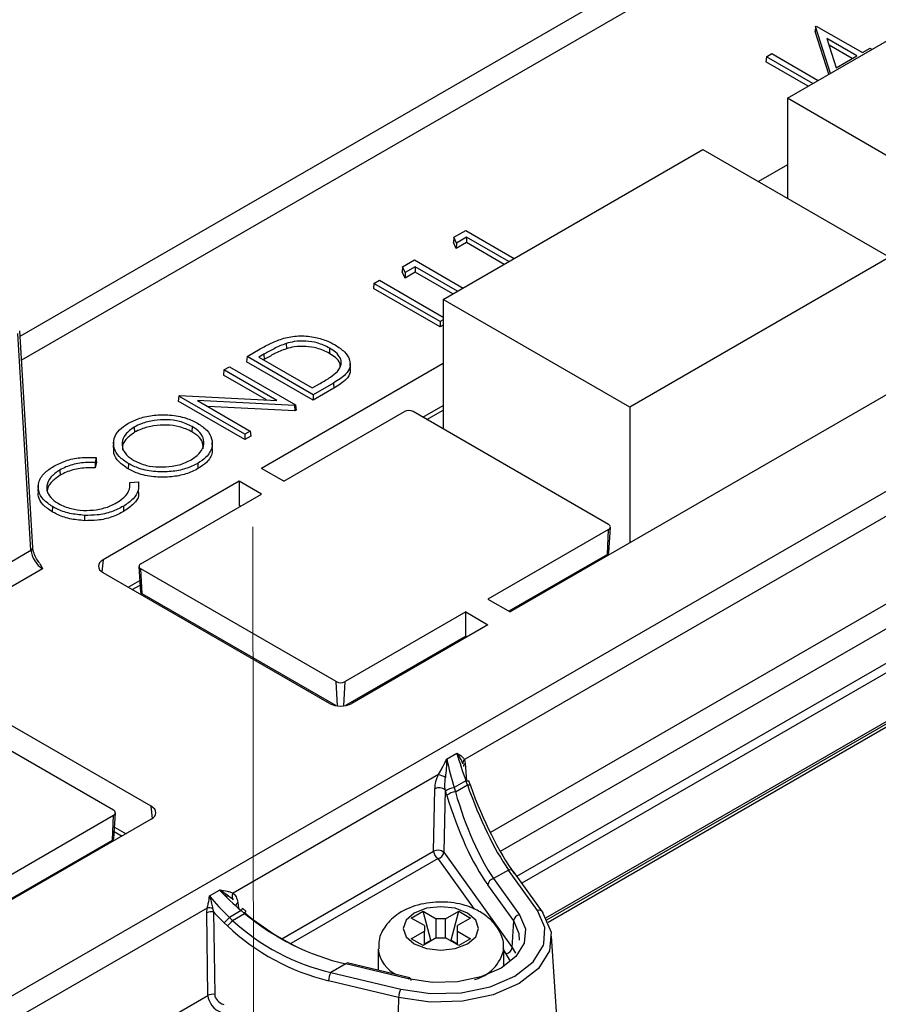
# Model space of a CAD drawing. Header units: millimetres. Extents: x 16 to 503, y 3 to 290.
# Tile 129 of 169: x 104.73 to 106.84, y 161.79 to 164.2. Entities that reach past the tile are written whole.
import ezdxf

# ---------------------------------------------------------------- set-up
doc = ezdxf.new("R2010")
doc.units = ezdxf.units.MM
doc.linetypes.add('PHANTOM', pattern=[12.7, 6.35, -1.27, 1.27, -1.27, 1.27, -1.27])

msp = doc.modelspace()

# ---------------------------------------------------------------- linework, layer by layer
at = {"color": 7, "linetype": 'PHANTOM', "lineweight": 18}
msp.add_line((105.2745, 188.3583), (105.3154, 153.495), dxfattribs=at)
at = {"color": 7, "linetype": 'Continuous', "lineweight": 25}
for p, q in [((104.7336, 163.4261), (106.9039, 164.679)), ((106.9302, 164.6331), (104.7372, 163.3671)), ((106.6136, 164.0087), (107.6579, 164.6116)), ((100.7299, 159.5097), (109.5518, 164.6025)), ((109.5789, 164.557), (105.8226, 162.3885)), ((105.8857, 162.2099), (109.5975, 164.3527)), ((109.6246, 164.3072), (105.9104, 162.163)), ((105.9511, 162.1026), (109.7699, 164.3072)), ((109.7808, 164.289), (105.9635, 162.0854)), ((106.6823, 164.1845), (106.6815, 164.1721)), ((106.6823, 164.1845), (106.6844, 164.1857)), ((106.7192, 164.0698), (106.6823, 164.1845)), ((106.6844, 164.1857), (106.7974, 164.1205)), ((106.022, 162.0003), (109.791, 164.1761)), ((106.0245, 161.9958), (109.7879, 164.1684)), ((106.7151, 164.0674), (106.6815, 164.1721)), ((106.7839, 164.1127), (106.7106, 164.155)), ((106.7106, 164.155), (106.7336, 164.0836)), ((106.7725, 164.1061), (106.7159, 164.1387)), ((106.7974, 164.1205), (106.8162, 164.1313)), ((106.8162, 164.1313), (106.8211, 164.1285)), ((106.5622, 164.1102), (106.561, 164.0977)), ((106.5622, 164.1102), (106.5757, 164.118)), ((106.6758, 164.0447), (106.5622, 164.1102)), ((106.5757, 164.118), (106.6893, 164.0525)), ((106.7336, 164.0836), (106.7839, 164.1127)), ((106.6643, 164.038), (106.561, 164.0977)), ((107.0705, 163.745), (106.6136, 164.0087)), ((106.6136, 164.0087), (106.6136, 163.7638)), ((105.7705, 163.5158), (106.4069, 163.8831)), ((106.4069, 163.8831), (106.8638, 163.6194)), ((106.6136, 163.8454), (106.5429, 163.8046)), ((105.7962, 163.6681), (105.8255, 163.685)), ((105.8255, 163.685), (105.9445, 163.6162)), ((105.7962, 163.6681), (105.7953, 163.6556)), ((105.8024, 163.6404), (105.7953, 163.6556)), ((105.8029, 163.6539), (105.7962, 163.6681)), ((105.8276, 163.6549), (105.8024, 163.6404)), ((105.8029, 163.6539), (105.8024, 163.6404)), ((105.8276, 163.6682), (105.8029, 163.6539)), ((105.931, 163.6084), (105.8276, 163.6682)), ((105.8276, 163.6682), (105.8276, 163.6549)), ((105.9196, 163.6018), (105.8276, 163.6549)), ((105.6707, 163.5956), (105.6999, 163.6125)), ((105.6999, 163.6125), (105.819, 163.5438)), ((106.8638, 163.6194), (106.2274, 163.252)), ((105.6707, 163.5956), (105.6698, 163.5832)), ((105.6769, 163.568), (105.6698, 163.5832)), ((105.6773, 163.5814), (105.6707, 163.5956)), ((105.702, 163.5825), (105.6769, 163.568)), ((105.6773, 163.5814), (105.6769, 163.568)), ((105.702, 163.5957), (105.6773, 163.5814)), ((105.8055, 163.536), (105.702, 163.5957)), ((105.702, 163.5957), (105.702, 163.5825)), ((105.794, 163.5294), (105.702, 163.5825)), ((105.6007, 163.5552), (105.5995, 163.5426)), ((105.6007, 163.5552), (105.6142, 163.563)), ((105.7627, 163.4616), (105.6007, 163.5552)), ((105.6142, 163.563), (105.7705, 163.4727)), ((105.7627, 163.4484), (105.5995, 163.5426)), ((105.7705, 163.5158), (105.7705, 163.1985)), ((106.2274, 163.252), (105.7705, 163.5158)), ((105.7705, 163.4661), (105.7627, 163.4616)), ((105.7627, 163.4616), (105.7627, 163.4484)), ((105.7705, 163.4529), (105.7627, 163.4484)), ((104.7605, 162.9012), (104.7284, 163.432)), ((104.7649, 162.908), (104.7328, 163.4387)), ((105.3858, 163.4078), (105.3862, 163.3949)), ((105.2898, 163.3757), (105.3221, 163.3944)), ((105.3309, 163.3815), (105.3189, 163.3745)), ((105.3309, 163.3815), (105.3315, 163.3686)), ((105.4921, 163.3966), (105.4915, 163.3837)), ((105.2898, 163.3757), (105.2886, 163.3632)), ((105.4518, 163.2689), (105.2886, 163.3632)), ((105.4518, 163.2822), (105.2898, 163.3757)), ((105.3189, 163.3745), (105.4497, 163.299)), ((105.7705, 163.3587), (105.3252, 163.1017)), ((105.3315, 163.3686), (105.3303, 163.3679)), ((105.5433, 163.3465), (105.5425, 163.359)), ((105.2333, 163.3431), (105.2321, 163.3305)), ((105.2333, 163.3431), (105.2468, 163.3509)), ((105.3627, 163.2684), (105.2333, 163.3431)), ((105.2468, 163.3509), (105.4088, 163.2574)), ((105.3376, 163.2697), (105.2321, 163.3305)), ((105.4497, 163.299), (105.469, 163.3101)), ((105.5018, 163.311), (105.4518, 163.2822)), ((105.5018, 163.311), (105.5024, 163.2981)), ((106.9046, 163.31), (105.9344, 162.75)), ((105.5024, 163.2981), (105.4518, 163.2689)), ((105.1224, 163.2791), (105.1213, 163.2665)), ((105.2844, 163.1723), (105.1213, 163.2665)), ((105.1224, 163.2791), (105.1246, 163.2804)), ((105.2844, 163.1856), (105.1224, 163.2791)), ((105.1246, 163.2804), (105.3627, 163.2684)), ((105.4063, 163.2559), (105.1688, 163.2679)), ((105.1688, 163.2679), (105.2979, 163.1933)), ((105.4518, 163.2822), (105.4518, 163.2689)), ((105.4066, 163.2429), (105.1935, 163.2536)), ((105.3796, 163.0703), (105.6753, 163.2409)), ((105.4088, 163.2574), (105.4063, 163.2559)), ((105.4063, 163.2559), (105.4066, 163.2429)), ((105.41, 163.2448), (105.4066, 163.2429)), ((105.4088, 163.2574), (105.41, 163.2448)), ((106.1757, 162.9646), (105.697, 163.2409)), ((105.7207, 163.2272), (105.7705, 163.256)), ((105.7306, 163.2215), (105.7705, 163.2446)), ((106.2274, 163.252), (106.2274, 162.9191)), ((105.0137, 163.2032), (105.0142, 163.1903)), ((105.1552, 163.2046), (105.1546, 163.1917)), ((105.2979, 163.1933), (105.2844, 163.1856)), ((105.2979, 163.1933), (105.2991, 163.1808)), ((104.9627, 163.1659), (104.9619, 163.1534)), ((105.2052, 163.1531), (105.2044, 163.1656)), ((105.2844, 163.1856), (105.2844, 163.1723)), ((105.2991, 163.1808), (105.2844, 163.1723)), ((104.9202, 163.1286), (104.9174, 163.1164)), ((104.9211, 163.1164), (104.9181, 163.1033)), ((104.831, 163.0977), (104.8316, 163.0848)), ((104.9991, 163.1136), (104.9986, 163.1007)), ((105.1691, 163.1141), (105.1696, 163.1012)), ((105.3796, 163.0703), (105.3252, 163.1017)), ((105.2709, 163.0703), (104.9371, 162.8776)), ((105.0026, 163.0672), (105.0236, 163.0689)), ((105.3252, 163.0389), (105.2709, 163.0703)), ((105.2709, 163.0703), (105.2709, 163.0108)), ((104.7784, 163.059), (104.7776, 163.0464)), ((105.0244, 163.0372), (105.0236, 163.0499)), ((105.0296, 162.8682), (105.3252, 163.0389)), ((104.8134, 163.0082), (104.8128, 162.9953)), ((104.9869, 163.009), (104.9875, 162.9961)), ((105.2737, 163.0091), (105.2709, 163.0108)), ((104.8917, 162.9867), (104.8917, 162.9737)), ((106.1757, 162.9521), (105.8801, 162.7814)), ((106.1728, 162.8909), (106.1757, 162.9521)), ((106.1761, 162.8953), (106.1802, 162.958)), ((104.6628, 162.8448), (104.7605, 162.9012)), ((104.9371, 162.8776), (104.9344, 162.848)), ((106.1728, 162.8909), (105.9316, 162.7516)), ((104.7889, 162.8559), (104.6914, 162.7996)), ((105.0251, 162.8616), (105.0292, 162.7989)), ((105.5083, 162.5794), (105.0296, 162.8557)), ((105.0325, 162.7945), (105.0296, 162.8557)), ((105.492, 162.5259), (104.9371, 162.8463)), ((104.999, 162.8106), (105.0274, 162.827)), ((106.0274, 161.9899), (107.4875, 162.8328)), ((105.0088, 162.8049), (105.0281, 162.816)), ((105.507, 162.5206), (105.0325, 162.7945)), ((105.8801, 162.7814), (105.9344, 162.75)), ((105.8257, 162.75), (105.53, 162.5794)), ((105.8257, 162.75), (105.8801, 162.7186)), ((105.8257, 162.6905), (105.8257, 162.75)), ((105.8801, 162.7186), (105.5463, 162.5259)), ((105.8257, 162.6905), (105.5314, 162.5206)), ((105.8257, 162.6905), (105.8285, 162.6888)), ((105.7867, 162.6647), (105.7839, 162.6664)), ((105.0552, 162.2738), (104.5003, 162.5941)), ((105.5111, 162.5199), (105.5083, 162.5794)), ((105.5273, 162.5199), (105.53, 162.5794)), ((104.9627, 162.2644), (104.484, 162.5407)), ((105.7789, 162.3897), (105.8038, 162.404)), ((105.8226, 162.3885), (105.8245, 162.3786)), ((105.8245, 162.3786), (105.8277, 162.3364)), ((105.7589, 162.3518), (105.2558, 162.0613)), ((105.7589, 162.3518), (105.7667, 162.3656)), ((105.826, 162.3361), (105.7971, 162.3195)), ((105.7971, 162.3195), (105.8002, 162.3092)), ((105.8002, 162.3092), (105.8296, 162.3262)), ((105.8296, 162.3262), (105.826, 162.3361)), ((105.8373, 162.3257), (105.8336, 162.3356)), ((105.7469, 162.1639), (105.7501, 162.3168)), ((105.7752, 162.3139), (105.7719, 162.1611)), ((105.7792, 162.3006), (105.7761, 162.3109)), ((105.0579, 162.2442), (105.0552, 162.2738)), ((104.601, 162.043), (104.9627, 162.2518)), ((104.9599, 162.1907), (104.9627, 162.2518)), ((104.9632, 162.1951), (104.9672, 162.2578)), ((105.0552, 162.2424), (104.6554, 162.0116)), ((104.965, 162.2231), (104.9934, 162.2067)), ((104.9643, 162.2121), (104.9835, 162.201)), ((104.6525, 162.0133), (104.9599, 162.1907)), ((105.3751, 161.9493), (105.7469, 162.1639)), ((105.7719, 162.1611), (105.9393, 161.9278)), ((105.7578, 162.1458), (105.3968, 161.9374)), ((105.8468, 162.0216), (105.7578, 162.1458)), ((105.9304, 162.1177), (105.8938, 162.0966)), ((106.0014, 162.0187), (105.9304, 162.1177)), ((106.0139, 162.0151), (105.9429, 162.1141)), ((105.9431, 161.9928), (105.8797, 162.0813)), ((105.8938, 162.0966), (105.9573, 162.0081)), ((105.1979, 162.0543), (105.2227, 162.0686)), ((105.2397, 162.0573), (105.2357, 162.055)), ((105.2431, 162.0547), (105.2386, 162.0521)), ((105.2455, 162.0647), (105.2558, 162.0613)), ((105.2628, 162.0303), (105.2627, 162.0306)), ((105.2672, 162.038), (105.2688, 162.0241)), ((105.1921, 162.0246), (100.7571, 159.4643)), ((105.1911, 162.0129), (105.1921, 162.0246)), ((105.194, 161.8106), (105.1911, 162.0129)), ((105.2055, 162.0239), (105.2079, 162.0149)), ((105.2079, 162.0149), (105.2108, 161.8125)), ((105.2756, 162.0184), (105.2467, 162.0017)), ((105.2546, 161.9942), (105.284, 162.0112)), ((105.284, 162.0112), (105.2756, 162.0184)), ((105.2871, 162.0171), (105.2787, 162.0243)), ((105.6922, 161.9999), (105.721, 162.0166)), ((105.721, 162.0166), (105.7531, 161.998)), ((105.7398, 161.946), (105.721, 162.0166)), ((105.7764, 161.998), (105.8086, 162.0166)), ((105.7898, 161.946), (105.8086, 162.0166)), ((105.8086, 162.0166), (105.8374, 161.9999)), ((105.2419, 161.9808), (105.234, 161.9883)), ((105.2467, 162.0017), (105.2546, 161.9942)), ((105.7243, 161.9814), (105.6922, 161.9999)), ((105.7243, 161.9814), (105.7243, 161.9679)), ((105.7764, 161.998), (105.7531, 161.998)), ((105.7531, 161.9513), (105.7531, 161.998)), ((105.7764, 161.9513), (105.7764, 161.998)), ((105.8374, 161.9999), (105.8053, 161.9814)), ((105.8053, 161.9679), (105.8053, 161.9814)), ((105.9393, 161.9278), (105.9431, 161.9928)), ((105.6922, 161.9494), (105.7243, 161.9679)), ((105.7243, 161.9346), (105.7243, 161.9679)), ((105.8053, 161.9679), (105.8374, 161.9494)), ((105.8053, 161.9346), (105.8053, 161.9679)), ((105.721, 161.9327), (105.6922, 161.9494)), ((105.7531, 161.9513), (105.721, 161.9327)), ((105.7243, 161.9371), (105.7398, 161.946)), ((105.7398, 161.946), (105.7419, 161.9448)), ((105.7531, 161.9513), (105.7764, 161.9513)), ((105.8086, 161.9327), (105.7764, 161.9513)), ((105.7876, 161.9448), (105.7898, 161.946)), ((105.7898, 161.946), (105.8053, 161.9371)), ((105.8374, 161.9494), (105.8086, 161.9327)), ((106.0522, 161.7051), (106.0361, 161.956)), ((105.6109, 161.9244), (105.6109, 161.8742)), ((105.9186, 161.8829), (105.9186, 161.9244)), ((105.9251, 161.9125), (105.9186, 161.9216)), ((105.934, 161.8965), (105.9251, 161.9125)), ((105.9393, 161.9278), (105.9474, 161.914)), ((105.5318, 161.8876), (105.4953, 161.8665)), ((105.685, 161.8509), (105.5318, 161.8876)), ((105.6886, 161.8533), (105.5354, 161.89)), ((105.4953, 161.8665), (105.6668, 161.8255)), ((105.6109, 161.8742), (105.611, 161.8719)), ((105.6609, 161.8054), (105.4894, 161.8464)), ((101.1835, 159.4954), (105.194, 161.8106)), ((105.6609, 161.8054), (105.6547, 161.5455))]:
    msp.add_line(p, q, dxfattribs=at)
at = {"color": 7, "linetype": 'Continuous', "lineweight": 25, "flags": 128}
for points in [[(104.9174, 163.1164), (104.9177, 163.1099), (104.9181, 163.1033)], [(104.9202, 163.1286), (104.9206, 163.1225), (104.9211, 163.1164)], [(105.826, 162.3361), (105.828, 162.3365), (105.8297, 162.3366), (105.8312, 162.3366), (105.8323, 162.3365), (105.8331, 162.3362), (105.8336, 162.3357), (105.8336, 162.3356)], [(105.8296, 162.3262), (105.8316, 162.3265), (105.8333, 162.3267), (105.8348, 162.3267), (105.836, 162.3265), (105.8368, 162.3262), (105.8372, 162.3258), (105.8373, 162.3257)], [(105.8373, 162.3257), (105.8373, 162.3251), (105.837, 162.3244)], [(105.2756, 162.0184), (105.277, 162.0205), (105.2781, 162.0222), (105.2787, 162.0234), (105.2788, 162.0241), (105.2787, 162.0243)], [(105.284, 162.0112), (105.2854, 162.0133), (105.2865, 162.015), (105.2871, 162.0163), (105.2872, 162.017), (105.2871, 162.0171)], [(106.0156, 162.0102), (106.035, 161.9655), (106.0311, 161.9196), (106.0042, 161.8763), (105.9568, 161.8394), (105.8928, 161.812), (105.8178, 161.7965), (105.7382, 161.7942), (105.6609, 161.8054)], [(105.8301, 162.0123), (105.8001, 162.0239), (105.7648, 162.0279), (105.7295, 162.0239), (105.6995, 162.0123), (105.6795, 161.995), (105.6725, 161.9746), (105.6795, 161.9543), (105.6995, 161.937), (105.7295, 161.9254), (105.7648, 161.9214), (105.8001, 161.9254), (105.8301, 161.937), (105.8501, 161.9543), (105.8571, 161.9746), (105.8501, 161.995), (105.8301, 162.0123)], [(105.9573, 162.0081), (105.9722, 161.9739), (105.9692, 161.9386), (105.9486, 161.9054), (105.9121, 161.877), (105.863, 161.856), (105.8054, 161.8441), (105.7444, 161.8424), (105.685, 161.8509)], [(106.0171, 161.9368), (106.0197, 161.9766), (106.0014, 162.0187)], [(105.9577, 161.9461), (105.9569, 161.9611), (105.9431, 161.9928)], [(105.6668, 161.8255), (105.7397, 161.8149), (105.8148, 161.8171), (105.8855, 161.8317), (105.9459, 161.8575), (105.9907, 161.8924), (106.016, 161.9332), (106.0171, 161.9368)], [(105.5318, 161.8876), (105.5329, 161.8889), (105.534, 161.8897), (105.535, 161.89), (105.5354, 161.89)], [(105.685, 161.8509), (105.6861, 161.8523), (105.6872, 161.8531), (105.6882, 161.8534), (105.6886, 161.8533)], [(105.6886, 161.8533), (105.6891, 161.8531), (105.6898, 161.8524), (105.6904, 161.8511), (105.6908, 161.8494), (105.6909, 161.8472)]]:
    msp.add_lwpolyline(points, dxfattribs=at)
at = {"color": 7, "linetype": 'Continuous', "lineweight": 25}
for centre, radius, start, end in [((105.6861, 163.2199), 0.0236, 62.6097, 117.3903), ((106.1733, 162.9583), 0.00672, 290.7834, 69.2166), ((104.7573, 162.9081), 0.00761, 294.2406, 358.69), ((106.1704, 162.8962), 0.00581, 294.6493, 351.2146), ((105.032, 162.862), 0.00672, 110.7834, 249.2166), ((105.0349, 162.7998), 0.00581, 188.7854, 245.3507), ((105.5192, 162.6003), 0.0236, 242.6097, 297.3903), ((105.8293, 162.3802), 0.0107, 129.1912, 191.7521), ((105.8278, 162.3715), 0.00779, 115.1654, 178.3611), ((105.7037, 162.198), 0.1634, 63.8426, 70.2555), ((105.7603, 162.2951), 0.024, 51.7122, 115.1867), ((105.8003, 162.2815), 0.0381, 94.8611, 129.5147), ((105.8035, 162.2712), 0.0381, 94.8611, 129.5147), ((104.9603, 162.2581), 0.00672, 290.7834, 69.2166), ((104.9574, 162.1959), 0.00581, 294.6493, 351.2146), ((105.7571, 162.1422), 0.024, 51.7122, 115.1867), ((105.7706, 162.1658), 0.0238, 184.4665, 237.2659), ((105.7539, 162.1636), 0.0183, 282.3238, 351.9666), ((105.934, 162.1066), 0.0116, 39.873, 108.0503), ((105.8977, 162.0787), 0.0183, 102.3238, 171.9666), ((105.2665, 162.0531), 0.0135, 142.5954, 218.9398), ((105.2708, 162.0307), 0.00809, 116.9543, 181.125), ((105.2023, 161.9893), 0.0262, 77.7689, 115.3322), ((105.1972, 161.991), 0.034, 75.8703, 98.478), ((105.9612, 161.9903), 0.0183, 102.3238, 171.9666), ((106.005, 162.0076), 0.0116, 39.873, 108.0503), ((106.0064, 162.0097), 0.00924, 2.6694, 35.3523), ((105.11, 162.1188), 0.18, 313.5257, 319.4005), ((105.1179, 162.1114), 0.18, 313.5257, 319.4005), ((105.6897, 161.9331), 0.0792, 186.1206, 245.9535), ((105.8245, 161.9426), 0.096, 283.7523, 348.9235), ((105.9212, 161.9303), 0.0183, 282.3238, 351.9666), ((105.53, 161.8454), 0.0406, 148.7609, 178.6281), ((105.2052, 161.787), 0.0262, 77.7689, 115.3322), ((105.7015, 161.8044), 0.0406, 148.7609, 178.6281)]:
    msp.add_arc(centre, radius, start, end, dxfattribs=at)
for centre, major_axis, ratio, start_param, end_param in [((104.7876, 162.8866), (-0.0206, 0.0325), 0.548533, 0.798231, 2.334121), ((104.9644, 162.862), (0.0386, 0), 0.575709, 2.357564, 3.925621), ((105.5192, 162.5417), (0.0385, 0), 0.578871, 3.92836, 5.496418), ((105.9107, 162.4324), (-0.1141, 0.3773), 0.280514, 1.561139, 1.74323), ((105.9068, 162.4302), (-0.0847, 0.3927), 0.332487, 1.602103, 1.784193), ((105.9143, 162.4225), (-0.1141, 0.3773), 0.280514, 1.74323, 2.42181), ((105.9285, 162.4265), (-0.1212, 0.3909), 0.29183, 1.743719, 2.422298), ((105.8926, 162.4274), (-0.0916, 0.4064), 0.342016, 1.776132, 1.783793), ((105.8957, 162.4172), (-0.0916, 0.4064), 0.342016, 1.783793, 2.462373), ((105.9099, 162.4199), (-0.0847, 0.3927), 0.332487, 1.784193, 2.462773), ((105.0279, 162.2581), (0.0386, 0), 0.575709, 5.499157, 7.067214), ((105.5034, 162.1973), (0.3606, -0.1938), 0.759325, 4.197965, 4.380055), ((105.5073, 162.1996), (0.3653, -0.1999), 0.675796, 4.24711, 4.4292), ((105.4975, 162.1898), (0.367, -0.2109), 0.758502, 4.314581, 4.404846), ((105.5216, 162.2012), (0.373, -0.2146), 0.677137, 4.445433, 4.815604), ((105.5157, 162.1924), (0.3653, -0.1999), 0.675796, 4.4292, 5.10778), ((105.5054, 162.1823), (0.367, -0.2109), 0.758502, 4.404846, 5.083426), ((105.5113, 162.1898), (0.3606, -0.1938), 0.759325, 4.380055, 5.058635), ((105.2339, 161.808), (0.0212, -0.0122), 0.758502, 3.56499, 5.083426), ((105.228, 161.8005), (-0.0275, 0.0277), 0.717083, 0.650729, 2.169166)]:
    msp.add_ellipse(centre, major_axis=major_axis, ratio=ratio, start_param=start_param, end_param=end_param, dxfattribs=at)
for points, knots in [([(105.3221, 163.3944), (105.3266, 163.3969), (105.3354, 163.4019), (105.3535, 163.4115), (105.3692, 163.4171), (105.3796, 163.4208)], [0, 0, 0, 0, 0.251057, 0.5021835, 1, 1, 1, 1]), ([(105.3858, 163.4078), (105.3806, 163.4059), (105.3701, 163.4021), (105.3519, 163.3932), (105.3392, 163.3861), (105.3309, 163.3815)], [0, 0, 0, 0, 0.258757, 0.517082, 1, 1, 1, 1]), ([(105.3796, 163.4208), (105.3915, 163.4232), (105.4155, 163.4281), (105.4527, 163.4247), (105.4831, 163.4162), (105.4986, 163.4081), (105.5056, 163.4044)], [0, 0, 0, 0, 0.272318, 0.54598, 0.793412, 1, 1, 1, 1]), ([(105.4921, 163.3966), (105.4824, 163.4013), (105.4655, 163.4097), (105.4342, 163.4145), (105.4074, 163.4136), (105.3922, 163.4096), (105.3858, 163.4078)], [0, 0, 0, 0, 0.3226888, 0.5700792, 0.8179741, 1, 1, 1, 1]), ([(105.5056, 163.4044), (105.5138, 163.399), (105.5304, 163.3881), (105.5422, 163.3685), (105.5435, 163.3492), (105.5307, 163.3289), (105.5127, 163.3178), (105.5018, 163.311)], [0, 0, 0, 0, 0.202635, 0.40677, 0.573314, 0.740619, 1, 1, 1, 1]), ([(105.3862, 163.3949), (105.381, 163.393), (105.3705, 163.3892), (105.3523, 163.3803), (105.3397, 163.3732), (105.3315, 163.3686)], [0, 0, 0, 0, 0.259615, 0.518787, 1, 1, 1, 1]), ([(105.4915, 163.3837), (105.4819, 163.3884), (105.4649, 163.3968), (105.4339, 163.4015), (105.4074, 163.4006), (105.3925, 163.3966), (105.3862, 163.3949)], [0, 0, 0, 0, 0.32565, 0.572532, 0.819912, 1, 1, 1, 1]), ([(105.5186, 163.3508), (105.5183, 163.3538), (105.5177, 163.3618), (105.5076, 163.3733), (105.4966, 163.3804), (105.4915, 163.3837)], [0, 0, 0, 0, 0.238725, 0.642125, 1, 1, 1, 1]), ([(105.5117, 163.3396), (105.5155, 163.3453), (105.5226, 163.356), (105.5191, 163.3726), (105.5085, 163.3862), (105.4973, 163.3933), (105.4921, 163.3966)], [0, 0, 0, 0, 0.294499, 0.539679, 0.784397, 1, 1, 1, 1]), ([(105.469, 163.3101), (105.4733, 163.3127), (105.482, 163.3177), (105.4971, 163.3271), (105.5061, 163.3348), (105.5117, 163.3396)], [0, 0, 0, 0, 0.277537, 0.555129, 1, 1, 1, 1]), ([(105.542, 163.3465), (105.5424, 163.3433), (105.5437, 163.3341), (105.5312, 163.3162), (105.5133, 163.305), (105.5024, 163.2981)], [0, 0, 0, 0, 0.1724046, 0.4972579, 1, 1, 1, 1]), ([(104.9991, 163.1136), (104.991, 163.1191), (104.9748, 163.1301), (104.9622, 163.1519), (104.962, 163.1749), (104.9744, 163.1963), (104.9902, 163.2069), (104.9974, 163.2117)], [0, 0, 0, 0, 0.197933, 0.39644, 0.617026, 0.825385, 1, 1, 1, 1]), ([(104.9974, 163.2117), (105.0068, 163.2165), (105.0257, 163.226), (105.0623, 163.2331), (105.1019, 163.2336), (105.14, 163.2268), (105.1597, 163.2169), (105.1687, 163.2124)], [0, 0, 0, 0, 0.195199, 0.391971, 0.59251, 0.813344, 1, 1, 1, 1]), ([(105.1552, 163.2046), (105.1454, 163.2092), (105.1273, 163.2178), (105.0933, 163.2219), (105.061, 163.2198), (105.0333, 163.2132), (105.0193, 163.206), (105.0137, 163.2032)], [0, 0, 0, 0, 0.239351, 0.441281, 0.642989, 0.856727, 1, 1, 1, 1]), ([(105.1687, 163.2124), (105.1769, 163.2069), (105.1933, 163.1959), (105.2048, 163.1747), (105.2052, 163.1517), (105.1932, 163.13), (105.1763, 163.1189), (105.1691, 163.1141)], [0, 0, 0, 0, 0.197203, 0.395921, 0.595735, 0.825836, 1, 1, 1, 1]), ([(105.0137, 163.2032), (105.0058, 163.1975), (104.99, 163.1861), (104.9815, 163.1647), (104.9859, 163.1442), (104.9989, 163.1299), (105.0094, 163.1233), (105.0126, 163.1214)], [0, 0, 0, 0, 0.238768, 0.477729, 0.704676, 0.911364, 1, 1, 1, 1]), ([(105.0142, 163.1903), (105.0066, 163.1846), (104.9913, 163.1734), (104.9827, 163.1571), (104.9851, 163.1483), (104.9856, 163.1465)], [0, 0, 0, 0, 0.445226, 0.890807, 1, 1, 1, 1]), ([(105.1546, 163.1917), (105.1448, 163.1963), (105.1268, 163.2048), (105.093, 163.2089), (105.0608, 163.2068), (105.0336, 163.2001), (105.0197, 163.1931), (105.0142, 163.1903)], [0, 0, 0, 0, 0.241171, 0.443137, 0.64488, 0.858918, 1, 1, 1, 1]), ([(105.1529, 163.1228), (105.1609, 163.1284), (105.1769, 163.1396), (105.1862, 163.1609), (105.1821, 163.1811), (105.1695, 163.1956), (105.1588, 163.2023), (105.1552, 163.2046)], [0, 0, 0, 0, 0.237852, 0.476577, 0.698196, 0.898987, 1, 1, 1, 1]), ([(105.183, 163.1506), (105.1825, 163.1568), (105.1814, 163.1692), (105.1685, 163.183), (105.1581, 163.1896), (105.1546, 163.1917)], [0, 0, 0, 0, 0.409542, 0.807327, 1, 1, 1, 1]), ([(104.9986, 163.1007), (104.9906, 163.1062), (104.9745, 163.1172), (104.9622, 163.136), (104.9632, 163.1483), (104.9636, 163.1534)], [0, 0, 0, 0, 0.369964, 0.740993, 1, 1, 1, 1]), ([(105.2039, 163.1531), (105.2043, 163.1489), (105.2056, 163.1363), (105.1938, 163.1174), (105.177, 163.1061), (105.1696, 163.1012)], [0, 0, 0, 0, 0.219372, 0.660541, 1, 1, 1, 1]), ([(104.8163, 163.1072), (104.8257, 163.1119), (104.8446, 163.1214), (104.8812, 163.1296), (104.907, 163.1289), (104.9202, 163.1286)], [0, 0, 0, 0, 0.326461, 0.654729, 1, 1, 1, 1]), ([(104.9174, 163.1164), (104.9048, 163.1164), (104.8795, 163.1163), (104.8501, 163.1078), (104.8359, 163.1003), (104.831, 163.0977)], [0, 0, 0, 0, 0.394501, 0.790155, 1, 1, 1, 1]), ([(105.0126, 163.1214), (105.0224, 163.1167), (105.0405, 163.1082), (105.0746, 163.1044), (105.1079, 163.1062), (105.1349, 163.1133), (105.1483, 163.1204), (105.1529, 163.1228)], [0, 0, 0, 0, 0.240879, 0.445606, 0.64933, 0.880593, 1, 1, 1, 1]), ([(104.8134, 163.0082), (104.8052, 163.0137), (104.7888, 163.0247), (104.7777, 163.0459), (104.7779, 163.0686), (104.7907, 163.0904), (104.8081, 163.1019), (104.8163, 163.1072)], [0, 0, 0, 0, 0.195169, 0.391804, 0.587107, 0.806077, 1, 1, 1, 1]), ([(104.831, 163.0977), (104.823, 163.0921), (104.8069, 163.0809), (104.7973, 163.0596), (104.8007, 163.0392), (104.8135, 163.0245), (104.8243, 163.0177), (104.828, 163.0154)], [0, 0, 0, 0, 0.236341, 0.473575, 0.697986, 0.896542, 1, 1, 1, 1]), ([(104.9181, 163.1033), (104.9055, 163.1034), (104.8802, 163.1034), (104.8507, 163.0949), (104.8365, 163.0874), (104.8316, 163.0848)], [0, 0, 0, 0, 0.394016, 0.789515, 1, 1, 1, 1]), ([(105.1696, 163.1012), (105.1602, 163.0965), (105.1412, 163.087), (105.1045, 163.0802), (105.0647, 163.0798), (105.0268, 163.0865), (105.0072, 163.0963), (104.9986, 163.1007)], [0, 0, 0, 0, 0.19612, 0.393731, 0.593273, 0.819971, 1, 1, 1, 1]), ([(105.1691, 163.1141), (105.1596, 163.1094), (105.1406, 163.0999), (105.104, 163.0932), (105.0643, 163.0929), (105.0269, 163.0996), (105.0076, 163.1093), (104.9991, 163.1136)], [0, 0, 0, 0, 0.197451, 0.396424, 0.595946, 0.82292, 1, 1, 1, 1]), ([(104.8316, 163.0848), (104.8238, 163.0792), (104.8081, 163.068), (104.7985, 163.0513), (104.8009, 163.042), (104.8014, 163.0398)], [0, 0, 0, 0, 0.434531, 0.870733, 1, 1, 1, 1]), ([(104.9712, 163.0179), (104.9793, 163.0235), (104.9955, 163.0347), (105.0033, 163.0528), (105.0028, 163.0636), (105.0026, 163.0672)], [0, 0, 0, 0, 0.398887, 0.801062, 1, 1, 1, 1]), ([(105.0236, 163.0689), (105.0242, 163.0616), (105.0253, 163.0472), (105.0122, 163.0259), (104.9955, 163.0147), (104.9869, 163.009)], [0, 0, 0, 0, 0.328264, 0.657281, 1, 1, 1, 1]), ([(104.8128, 162.9953), (104.8047, 163.0008), (104.7885, 163.0118), (104.7775, 163.0303), (104.7785, 163.042), (104.7789, 163.0464)], [0, 0, 0, 0, 0.380926, 0.764673, 1, 1, 1, 1]), ([(105.0239, 163.0372), (105.0239, 163.0366), (105.0239, 163.0287), (105.0128, 163.0135), (104.9961, 163.0021), (104.9875, 162.9961)], [0, 0, 0, 0, 0.0415564, 0.5015213, 1, 1, 1, 1]), ([(104.8917, 162.9737), (104.8793, 162.9749), (104.8545, 162.9772), (104.8288, 162.9866), (104.8162, 162.9935), (104.8128, 162.9953)], [0, 0, 0, 0, 0.418877, 0.839533, 1, 1, 1, 1]), ([(104.8917, 162.9867), (104.8794, 162.9879), (104.8546, 162.9903), (104.829, 162.9997), (104.8167, 163.0064), (104.8134, 163.0082)], [0, 0, 0, 0, 0.421639, 0.845068, 1, 1, 1, 1]), ([(104.828, 163.0154), (104.8377, 163.0107), (104.8556, 163.0022), (104.8892, 162.9981), (104.9215, 162.9997), (104.9499, 163.0069), (104.9648, 163.0146), (104.9712, 163.0179)], [0, 0, 0, 0, 0.234506, 0.430355, 0.625414, 0.837745, 1, 1, 1, 1]), ([(104.9869, 163.009), (104.9776, 163.0042), (104.9589, 162.9947), (104.9251, 162.9868), (104.9022, 162.9867), (104.8917, 162.9867)], [0, 0, 0, 0, 0.351717, 0.705896, 1, 1, 1, 1]), ([(104.9875, 162.9961), (104.9782, 162.9913), (104.9595, 162.9818), (104.9256, 162.9738), (104.9023, 162.9737), (104.8917, 162.9737)], [0, 0, 0, 0, 0.349379, 0.701147, 1, 1, 1, 1]), ([(104.7816, 162.8703), (104.7805, 162.8716), (104.7762, 162.8764), (104.7703, 162.8871), (104.7659, 162.8991), (104.7652, 162.9054), (104.7649, 162.908)], [0, 0, 0, 0, 0.11979, 0.447298, 0.777047, 1, 1, 1, 1]), ([(104.7812, 162.8699), (104.7841, 162.8654), (104.787, 162.8608), (104.7889, 162.856), (104.7889, 162.8559)], [0, 0, 0, 0, 0.986454, 1, 1, 1, 1]), ([(105.8038, 162.404), (105.8038, 162.404), (105.8089, 162.4013), (105.8167, 162.3966), (105.8209, 162.3908), (105.8226, 162.3885)], [0, 0, 0, 0, 0.010587, 0.613527, 1, 1, 1, 1]), ([(105.8188, 162.378), (105.8174, 162.3814), (105.8136, 162.3903), (105.8077, 162.3988), (105.8038, 162.4039), (105.8038, 162.404)], [0, 0, 0, 0, 0.3804395, 0.9872139, 1, 1, 1, 1]), ([(105.7667, 162.3656), (105.7676, 162.3673), (105.772, 162.3754), (105.776, 162.3834), (105.7789, 162.3896), (105.7789, 162.3897)], [0, 0, 0, 0, 0.208418, 0.98865, 1, 1, 1, 1]), ([(105.7789, 162.3897), (105.7789, 162.3896), (105.7788, 162.382), (105.7781, 162.3671), (105.7765, 162.352), (105.7758, 162.3447)], [0, 0, 0, 0, 0.00867, 0.513823, 1, 1, 1, 1]), ([(105.7501, 162.3168), (105.7505, 162.3209), (105.7514, 162.3315), (105.7554, 162.3436), (105.7586, 162.351), (105.7589, 162.3518)], [0, 0, 0, 0, 0.366649, 0.930349, 1, 1, 1, 1]), ([(105.7752, 162.3139), (105.7749, 162.3175), (105.7741, 162.3277), (105.7751, 162.338), (105.7758, 162.3447)], [0, 0, 0, 0, 0.35541, 1, 1, 1, 1]), ([(105.1921, 162.0246), (105.1931, 162.0284), (105.1956, 162.0381), (105.1973, 162.0483), (105.1979, 162.0542), (105.1979, 162.0543)], [0, 0, 0, 0, 0.386473, 0.989413, 1, 1, 1, 1]), ([(105.1979, 162.0543), (105.1979, 162.0542), (105.1999, 162.048), (105.2028, 162.0377), (105.2047, 162.0278), (105.2055, 162.0239)], [0, 0, 0, 0, 0.012786, 0.61956, 1, 1, 1, 1]), ([(105.2227, 162.0686), (105.2228, 162.0686), (105.2293, 162.0678), (105.2372, 162.0667), (105.2441, 162.0651), (105.2455, 162.0647)], [0, 0, 0, 0, 0.01135, 0.791582, 1, 1, 1, 1]), ([(105.256, 162.0446), (105.251, 162.0487), (105.2408, 162.057), (105.229, 162.0646), (105.2228, 162.0685), (105.2227, 162.0686)], [0, 0, 0, 0, 0.4861774, 0.9913302, 1, 1, 1, 1]), ([(105.2558, 162.0613), (105.2585, 162.0585), (105.264, 162.0526), (105.2661, 162.0429), (105.2672, 162.038)], [0, 0, 0, 0, 0.484175, 1, 1, 1, 1]), ([(105.8608, 162.0154), (105.851, 162.0202), (105.825, 162.0331), (105.7741, 162.0415), (105.7138, 162.0362), (105.6627, 162.0155), (105.6287, 161.9836), (105.6118, 161.9514), (105.6125, 161.9315), (105.6128, 161.9246)], [0, 0, 0, 0, 0.106779, 0.282885, 0.462246, 0.65, 0.800896, 0.931326, 1, 1, 1, 1]), ([(105.9175, 161.9241), (105.9178, 161.9265), (105.9202, 161.9414), (105.9094, 161.9684), (105.8889, 161.9969), (105.8697, 162.0095), (105.8608, 162.0154)], [0, 0, 0, 0, 0.062859, 0.401052, 0.72432, 1, 1, 1, 1])]:
    msp.add_open_spline(points, degree=3, knots=knots, dxfattribs=at)

doc.saveas('drawing.dxf')
